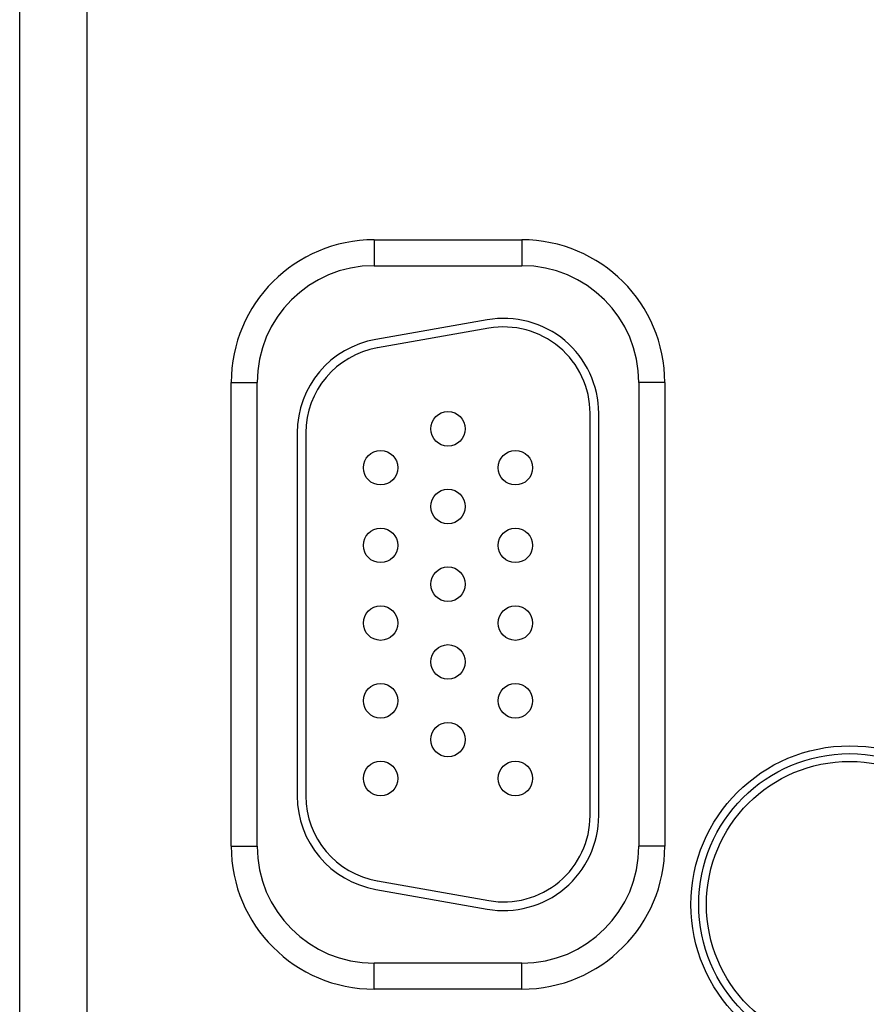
# Model space of a CAD drawing. Header units: inches. Extents: x 0 to 34, y 0 to 22.
# Tile 82 of 111: x 20.6 to 21.6, y 15.3 to 16.4. Entities that reach past the tile are written whole.
import ezdxf

# ---------------------------------------------------------------- set-up
doc = ezdxf.new("R2010")
doc.units = ezdxf.units.IN
doc.header["$LTSCALE"] = 1.87
doc.header["$MEASUREMENT"] = 0
doc.layers.get('0').update_dxf_attribs({"linetype": 'CONTINUOUS'})

msp = doc.modelspace()

# ---------------------------------------------------------------- linework, layer by layer
at = {"color": 7, "linetype": 'CONTINUOUS'}
for p, q in [((20.6825, 14.8624), (20.6825, 17.9851)), ((20.6045, 14.9403), (20.6045, 17.9071)), ((21.0148, 16.1937), (21.0148, 16.1637)), ((21.0148, 16.1937), (21.1858, 16.1937)), ((21.1858, 16.1937), (21.1858, 16.1637)), ((21.0148, 16.1637), (21.1858, 16.1637)), ((21.1457, 16.101), (21.0167, 16.0783)), ((21.1475, 16.0912), (21.0185, 16.0684)), ((20.8493, 15.4912), (20.8493, 16.0282)), ((20.8493, 16.0282), (20.8793, 16.0282)), ((20.8793, 15.4912), (20.8793, 16.0282)), ((21.3514, 16.0282), (21.3214, 16.0282)), ((21.3214, 16.0282), (21.3214, 15.4912)), ((21.3514, 16.0282), (21.3514, 15.4912)), ((21.2648, 15.5267), (21.2648, 15.9927)), ((21.2748, 15.5267), (21.2748, 15.9927)), ((20.9258, 15.97), (20.9258, 15.5495)), ((20.9358, 15.97), (20.9358, 15.5495)), ((20.8493, 15.4912), (20.8793, 15.4912)), ((21.3514, 15.4912), (21.3214, 15.4912)), ((21.0185, 15.451), (21.1475, 15.4282)), ((21.0167, 15.4411), (21.1457, 15.4184)), ((21.1858, 15.3557), (21.0148, 15.3557)), ((21.0148, 15.3257), (21.0148, 15.3557)), ((21.1858, 15.3257), (21.1858, 15.3557)), ((21.1858, 15.3257), (21.0148, 15.3257))]:
    msp.add_line(p, q, dxfattribs=at)
for centre, radius in [((21.1003, 15.9747), 0.02), ((21.0223, 15.9297), 0.02), ((21.1783, 15.9297), 0.02), ((21.1003, 15.8847), 0.02), ((21.0223, 15.8397), 0.02), ((21.1783, 15.8397), 0.02), ((21.1003, 15.7947), 0.02), ((21.0223, 15.7497), 0.02), ((21.1783, 15.7497), 0.02), ((21.1003, 15.7047), 0.02), ((21.0223, 15.6597), 0.02), ((21.1783, 15.6597), 0.02), ((21.1003, 15.6147), 0.02), ((21.5653, 15.4237), 0.1838), ((21.5653, 15.4237), 0.1748), ((21.5653, 15.4237), 0.1748), ((21.0223, 15.5697), 0.02), ((21.1783, 15.5697), 0.02), ((21.5653, 15.4237), 0.1658)]:
    msp.add_circle(centre, radius, dxfattribs=at)
for centre, radius, start, end in [((21.0148, 16.0282), 0.1655, 90, 180), ((21.1858, 16.0282), 0.1655, 0, 90), ((21.0148, 16.0282), 0.1355, 90, 180), ((21.1858, 16.0282), 0.1355, 0, 90), ((21.1648, 15.9927), 0.11, 0, 100), ((21.1648, 15.9927), 0.1, 0, 100), ((21.0358, 15.97), 0.11, 100, 180), ((21.0358, 15.97), 0.1, 100, 180), ((21.0358, 15.5495), 0.11, 180, 260), ((21.0358, 15.5495), 0.1, 180, 260), ((21.1648, 15.5267), 0.11, 260, 360), ((21.1648, 15.5267), 0.1, 260, 360), ((21.0148, 15.4912), 0.1655, 180, 270), ((21.0148, 15.4912), 0.1355, 180, 270), ((21.1858, 15.4912), 0.1355, 270, 360), ((21.1858, 15.4912), 0.1655, 270, 360)]:
    msp.add_arc(centre, radius, start, end, dxfattribs=at)

doc.saveas('drawing.dxf')
